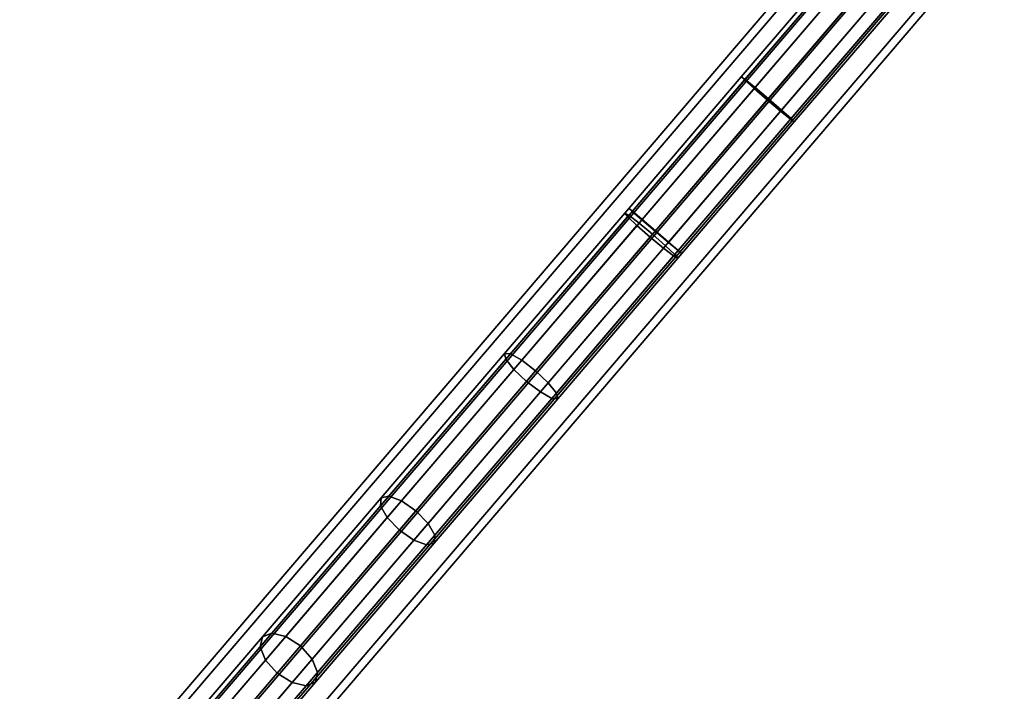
# Model space of a CAD drawing. Extents: x -43.1 to 43.1, y -41.3 to 41.3.
# Tile 17 of 256: x -27.4 to -23, y -30.8 to -27.8. Entities that reach past the tile are written whole.
import ezdxf

# ---------------------------------------------------------------- set-up
doc = ezdxf.new("R2010")
doc.units = 0
doc.layers.add('CABLE.1', color=18, linetype='CONTINUOUS')
doc.layers.add('METAL_BASE', color=254, linetype='CONTINUOUS')

msp = doc.modelspace()

# ---------------------------------------------------------------- linework, layer by layer
at = {"layer": 'CABLE.1'}
for points in [[(-23.7, -27.5101, 22.7199), (-23.6866, -27.5263, 22.7975), (-24.1862, -28.1113, 22.7705), (-24.2009, -28.0965, 22.6929)], [(-23.6819, -27.5208, 22.6424), (-23.7, -27.5101, 22.7199), (-24.2009, -28.0965, 22.6929), (-24.1839, -28.1086, 22.6152)], [(-23.6866, -27.5263, 22.7975), (-23.6451, -27.5653, 22.8543), (-24.1439, -28.1493, 22.8273), (-24.1862, -28.1113, 22.7705)], [(-23.6369, -27.5557, 22.5856), (-23.6819, -27.5208, 22.6424), (-24.1839, -28.1086, 22.6152), (-24.1398, -28.1445, 22.5584)], [(-23.6451, -27.5653, 22.8543), (-23.5867, -27.6164, 22.8751), (-24.0851, -28.2001, 22.8482), (-24.1439, -28.1493, 22.8273)], [(-23.5772, -27.6054, 22.5648), (-23.6369, -27.5557, 22.5856), (-24.1398, -28.1445, 22.5584), (-24.0804, -28.1946, 22.5376)], [(-23.5867, -27.6164, 22.8751), (-23.527, -27.6661, 22.8543), (-24.0258, -28.2501, 22.8273), (-24.0851, -28.2001, 22.8482)], [(-23.5188, -27.6566, 22.5856), (-23.5772, -27.6054, 22.5648), (-24.0804, -28.1946, 22.5376), (-24.0217, -28.2454, 22.5584)], [(-23.527, -27.6661, 22.8543), (-23.482, -27.701, 22.7975), (-23.9817, -28.286, 22.7705), (-24.0258, -28.2501, 22.8273)], [(-23.4773, -27.6955, 22.6424), (-23.5188, -27.6566, 22.5856), (-24.0217, -28.2454, 22.5584), (-23.9793, -28.2833, 22.6152)], [(-23.482, -27.701, 22.7975), (-23.4638, -27.7118, 22.7199), (-23.9647, -28.2982, 22.6929), (-23.9817, -28.286, 22.7705)], [(-23.4638, -27.7118, 22.7199), (-23.4773, -27.6955, 22.6424), (-23.9793, -28.2833, 22.6152), (-23.9647, -28.2982, 22.6929)], [(-24.2009, -28.0965, 22.6929), (-24.1862, -28.1113, 22.7705), (-24.6866, -28.6972, 22.7615), (-24.7022, -28.6834, 22.6838)], [(-24.1839, -28.1086, 22.6152), (-24.2009, -28.0965, 22.6929), (-24.7022, -28.6834, 22.6838), (-24.686, -28.6965, 22.6062)], [(-24.1862, -28.1113, 22.7705), (-24.1439, -28.1493, 22.8273), (-24.6436, -28.7344, 22.8183), (-24.6866, -28.6972, 22.7615)], [(-24.1398, -28.1445, 22.5584), (-24.1839, -28.1086, 22.6152), (-24.686, -28.6965, 22.6062), (-24.6426, -28.7332, 22.5493)], [(-24.1439, -28.1493, 22.8273), (-24.0851, -28.2001, 22.8482), (-24.5846, -28.7849, 22.8392), (-24.6436, -28.7344, 22.8183)], [(-24.0804, -28.1946, 22.5376), (-24.1398, -28.1445, 22.5584), (-24.6426, -28.7332, 22.5493), (-24.5835, -28.7836, 22.5285)], [(-24.0851, -28.2001, 22.8482), (-24.0258, -28.2501, 22.8273), (-24.5255, -28.8353, 22.8183), (-24.5846, -28.7849, 22.8392)], [(-24.0217, -28.2454, 22.5584), (-24.0804, -28.1946, 22.5376), (-24.5835, -28.7836, 22.5285), (-24.5245, -28.8341, 22.5493)], [(-24.0258, -28.2501, 22.8273), (-23.9817, -28.286, 22.7705), (-24.4821, -28.8719, 22.7615), (-24.5255, -28.8353, 22.8183)], [(-23.9793, -28.2833, 22.6152), (-24.0217, -28.2454, 22.5584), (-24.5245, -28.8341, 22.5493), (-24.4815, -28.8712, 22.6062)], [(-23.9817, -28.286, 22.7705), (-23.9647, -28.2982, 22.6929), (-24.466, -28.8851, 22.6838), (-24.4821, -28.8719, 22.7615)], [(-23.9647, -28.2982, 22.6929), (-23.9793, -28.2833, 22.6152), (-24.4815, -28.8712, 22.6062), (-24.466, -28.8851, 22.6838)], [(-24.7199, -28.7042, 22.6838), (-24.7014, -28.7145, 22.7615), (-25.229, -29.3323, 22.8491), (-25.2548, -29.3305, 22.7726)], [(-24.7068, -28.7208, 22.6062), (-24.7199, -28.7042, 22.6838), (-25.2548, -29.3305, 22.7726), (-25.249, -29.3557, 22.6962)], [(-24.7014, -28.7145, 22.7615), (-24.6562, -28.7491, 22.8183), (-25.1784, -29.3606, 22.905), (-25.229, -29.3323, 22.8491)], [(-24.7022, -28.6834, 22.6838), (-24.6866, -28.6972, 22.7615), (-24.7014, -28.7145, 22.7615), (-24.7199, -28.7042, 22.6838)], [(-24.686, -28.6965, 22.6062), (-24.7022, -28.6834, 22.6838), (-24.7199, -28.7042, 22.6838), (-24.7068, -28.7208, 22.6062)], [(-24.6426, -28.7332, 22.5493), (-24.686, -28.6965, 22.6062), (-24.7068, -28.7208, 22.6062), (-24.6656, -28.7601, 22.5493)], [(-24.6866, -28.6972, 22.7615), (-24.6436, -28.7344, 22.8183), (-24.6562, -28.7491, 22.8183), (-24.7014, -28.7145, 22.7615)], [(-24.6656, -28.7601, 22.5493), (-24.7068, -28.7208, 22.6062), (-25.249, -29.3557, 22.6962), (-25.2131, -29.4012, 22.6402)], [(-24.6072, -28.8114, 22.5285), (-24.6656, -28.7601, 22.5493), (-25.2131, -29.4012, 22.6402), (-25.1567, -29.4547, 22.6197)], [(-24.6562, -28.7491, 22.8183), (-24.5964, -28.7987, 22.8392), (-25.1167, -29.4079, 22.9255), (-25.1784, -29.3606, 22.905)], [(-24.5835, -28.7836, 22.5285), (-24.6426, -28.7332, 22.5493), (-24.6656, -28.7601, 22.5493), (-24.6072, -28.8114, 22.5285)], [(-24.6436, -28.7344, 22.8183), (-24.5846, -28.7849, 22.8392), (-24.5964, -28.7987, 22.8392), (-24.6562, -28.7491, 22.8183)], [(-24.5964, -28.7987, 22.8392), (-24.5381, -28.85, 22.8183), (-25.0603, -29.4615, 22.905), (-25.1167, -29.4079, 22.9255)], [(-24.5245, -28.8341, 22.5493), (-24.5835, -28.7836, 22.5285), (-24.6072, -28.8114, 22.5285), (-24.5475, -28.861, 22.5493)], [(-24.5846, -28.7849, 22.8392), (-24.5255, -28.8353, 22.8183), (-24.5381, -28.85, 22.8183), (-24.5964, -28.7987, 22.8392)], [(-24.5475, -28.861, 22.5493), (-24.6072, -28.8114, 22.5285), (-25.1567, -29.4547, 22.6197), (-25.095, -29.502, 22.6402)], [(-24.5381, -28.85, 22.8183), (-24.4968, -28.8892, 22.7615), (-25.0244, -29.507, 22.8491), (-25.0603, -29.4615, 22.905)], [(-24.4815, -28.8712, 22.6062), (-24.5245, -28.8341, 22.5493), (-24.5475, -28.861, 22.5493), (-24.5022, -28.8956, 22.6062)], [(-24.5255, -28.8353, 22.8183), (-24.4821, -28.8719, 22.7615), (-24.4968, -28.8892, 22.7615), (-24.5381, -28.85, 22.8183)], [(-24.5022, -28.8956, 22.6062), (-24.5475, -28.861, 22.5493), (-25.095, -29.502, 22.6402), (-25.0444, -29.5304, 22.6962)], [(-24.4837, -28.9059, 22.6838), (-24.5022, -28.8956, 22.6062), (-25.0444, -29.5304, 22.6962), (-25.0186, -29.5322, 22.7726)], [(-24.4968, -28.8892, 22.7615), (-24.4837, -28.9059, 22.6838), (-25.0186, -29.5322, 22.7726), (-25.0244, -29.507, 22.8491)], [(-24.466, -28.8851, 22.6838), (-24.4815, -28.8712, 22.6062), (-24.5022, -28.8956, 22.6062), (-24.4837, -28.9059, 22.6838)], [(-24.4821, -28.8719, 22.7615), (-24.466, -28.8851, 22.6838), (-24.4837, -28.9059, 22.6838), (-24.4968, -28.8892, 22.7615)], [(-25.249, -29.3557, 22.6962), (-25.2548, -29.3305, 22.7726), (-25.8046, -29.9741, 23.0254), (-25.8071, -30.0091, 22.9528)], [(-25.2548, -29.3305, 22.7726), (-25.229, -29.3323, 22.8491), (-25.7704, -29.9661, 23.098), (-25.8046, -29.9741, 23.0254)], [(-25.229, -29.3323, 22.8491), (-25.1784, -29.3606, 22.905), (-25.7137, -29.9873, 23.1512), (-25.7704, -29.9661, 23.098)], [(-25.2131, -29.4012, 22.6402), (-25.249, -29.3557, 22.6962), (-25.8071, -30.0091, 22.9528), (-25.7773, -30.0618, 22.8997)], [(-25.1784, -29.3606, 22.905), (-25.1167, -29.4079, 22.9255), (-25.6497, -30.032, 23.1706), (-25.7137, -29.9873, 23.1512)], [(-25.1567, -29.4547, 22.6197), (-25.2131, -29.4012, 22.6402), (-25.7773, -30.0618, 22.8997), (-25.7232, -30.118, 22.8802)], [(-25.1167, -29.4079, 22.9255), (-25.0603, -29.4615, 22.905), (-25.5956, -30.0882, 23.1512), (-25.6497, -30.032, 23.1706)], [(-25.095, -29.502, 22.6402), (-25.1567, -29.4547, 22.6197), (-25.7232, -30.118, 22.8802), (-25.6592, -30.1627, 22.8997)], [(-25.0603, -29.4615, 22.905), (-25.0244, -29.507, 22.8491), (-25.5658, -30.1408, 23.098), (-25.5956, -30.0882, 23.1512)], [(-25.0444, -29.5304, 22.6962), (-25.095, -29.502, 22.6402), (-25.6592, -30.1627, 22.8997), (-25.6026, -30.1838, 22.9528)], [(-25.0244, -29.507, 22.8491), (-25.0186, -29.5322, 22.7726), (-25.5684, -30.1758, 23.0254), (-25.5658, -30.1408, 23.098)], [(-25.0186, -29.5322, 22.7726), (-25.0444, -29.5304, 22.6962), (-25.6026, -30.1838, 22.9528), (-25.5684, -30.1758, 23.0254)], [(-25.8071, -30.0091, 22.9528), (-25.8046, -29.9741, 23.0254), (-26.3337, -30.5937, 23.422), (-26.3438, -30.6375, 23.3551)], [(-25.8046, -29.9741, 23.0254), (-25.7704, -29.9661, 23.098), (-26.292, -30.5769, 23.489), (-26.3337, -30.5937, 23.422)], [(-25.7704, -29.9661, 23.098), (-25.7137, -29.9873, 23.1512), (-26.2299, -30.5917, 23.5381), (-26.292, -30.5769, 23.489)], [(-25.7137, -29.9873, 23.1512), (-25.6497, -30.032, 23.1706), (-26.1639, -30.634, 23.556), (-26.2299, -30.5917, 23.5381)], [(-25.7773, -30.0618, 22.8997), (-25.8071, -30.0091, 22.9528), (-26.3438, -30.6375, 23.3551), (-26.3195, -30.6966, 23.306)], [(-25.6497, -30.032, 23.1706), (-25.5956, -30.0882, 23.1512), (-26.1118, -30.6925, 23.5381), (-26.1639, -30.634, 23.556)], [(-25.7232, -30.118, 22.8802), (-25.7773, -30.0618, 22.8997), (-26.3195, -30.6966, 23.306), (-26.2674, -30.7551, 23.2881)], [(-25.6592, -30.1627, 22.8997), (-25.7232, -30.118, 22.8802), (-26.2674, -30.7551, 23.2881), (-26.2014, -30.7975, 23.306)], [(-25.5956, -30.0882, 23.1512), (-25.5658, -30.1408, 23.098), (-26.0875, -30.7516, 23.489), (-26.1118, -30.6925, 23.5381)], [(-25.6026, -30.1838, 22.9528), (-25.6592, -30.1627, 22.8997), (-26.2014, -30.7975, 23.306), (-26.1392, -30.8122, 23.3551)], [(-25.5658, -30.1408, 23.098), (-25.5684, -30.1758, 23.0254), (-26.0975, -30.7954, 23.422), (-26.0875, -30.7516, 23.489)], [(-25.5684, -30.1758, 23.0254), (-25.6026, -30.1838, 22.9528), (-26.1392, -30.8122, 23.3551), (-26.0975, -30.7954, 23.422)], [(-26.3438, -30.6375, 23.3551), (-26.3337, -30.5937, 23.422), (-26.8069, -31.1477, 23.9422), (-26.8244, -31.2003, 23.8834)], [(-26.3337, -30.5937, 23.422), (-26.292, -30.5769, 23.489), (-26.7578, -31.1222, 24.001), (-26.8069, -31.1477, 23.9422)], [(-26.292, -30.5769, 23.489), (-26.2299, -30.5917, 23.5381), (-26.6902, -31.1306, 24.044), (-26.7578, -31.1222, 24.001)], [(-26.2299, -30.5917, 23.5381), (-26.1639, -30.634, 23.556), (-26.6222, -31.1706, 24.0598), (-26.6902, -31.1306, 24.044)], [(-26.3195, -30.6966, 23.306), (-26.3438, -30.6375, 23.3551), (-26.8244, -31.2003, 23.8834), (-26.8056, -31.2657, 23.8404)], [(-26.1639, -30.634, 23.556), (-26.1118, -30.6925, 23.5381), (-26.5721, -31.2315, 24.044), (-26.6222, -31.1706, 24.0598)], [(-26.1118, -30.6925, 23.5381), (-26.0875, -30.7516, 23.489), (-26.5532, -31.297, 24.001), (-26.5721, -31.2315, 24.044)], [(-26.2674, -30.7551, 23.2881), (-26.3195, -30.6966, 23.306), (-26.8056, -31.2657, 23.8404), (-26.7554, -31.3266, 23.8246)], [(-26.2014, -30.7975, 23.306), (-26.2674, -30.7551, 23.2881), (-26.7554, -31.3266, 23.8246), (-26.6875, -31.3666, 23.8404)], [(-26.0875, -30.7516, 23.489), (-26.0975, -30.7954, 23.422), (-26.5707, -31.3495, 23.9422), (-26.5532, -31.297, 24.001)], [(-26.1392, -30.8122, 23.3551), (-26.2014, -30.7975, 23.306), (-26.6875, -31.3666, 23.8404), (-26.6199, -31.375, 23.8834)], [(-26.0975, -30.7954, 23.422), (-26.1392, -30.8122, 23.3551), (-26.6199, -31.375, 23.8834), (-26.5707, -31.3495, 23.9422)]]:
    msp.add_3dface(points, dxfattribs=at)
at = {"layer": 'METAL_BASE'}
for points in [[(-27.3869, -31.72, 30.241), (-27.4144, -31.6965, 30.106), (-1.2503, -1.0623, 30.106), (-1.2228, -1.0858, 30.241)], [(-27.4144, -31.6965, 30.106), (-27.3869, -31.72, 29.9709), (-1.2228, -1.0858, 29.9709), (-1.2503, -1.0623, 30.106)], [(-27.3117, -31.7842, 30.3399), (-27.3869, -31.72, 30.241), (-1.2228, -1.0858, 30.241), (-1.1476, -1.15, 30.3399)], [(-27.3869, -31.72, 29.9709), (-27.3117, -31.7842, 29.872), (-1.1476, -1.15, 29.872), (-1.2228, -1.0858, 29.9709)], [(-27.209, -31.8719, 30.3761), (-27.3117, -31.7842, 30.3399), (-1.1476, -1.15, 30.3399), (-1.0449, -1.2377, 30.3761)], [(-27.3117, -31.7842, 29.872), (-27.209, -31.8719, 29.8358), (-1.0449, -1.2377, 29.8358), (-1.1476, -1.15, 29.872)], [(-27.1063, -31.9597, 30.3399), (-27.209, -31.8719, 30.3761), (-1.0449, -1.2377, 30.3761), (-0.9422, -1.3254, 30.3399)], [(-27.209, -31.8719, 29.8358), (-27.1063, -31.9597, 29.872), (-0.9422, -1.3254, 29.872), (-1.0449, -1.2377, 29.8358)], [(-27.0311, -32.0239, 30.241), (-27.1063, -31.9597, 30.3399), (-0.9422, -1.3254, 30.3399), (-0.867, -1.3896, 30.241)], [(-27.1063, -31.9597, 29.872), (-27.0311, -32.0239, 29.9709), (-0.867, -1.3896, 29.9709), (-0.9422, -1.3254, 29.872)], [(-27.0036, -32.0474, 30.106), (-27.0311, -32.0239, 30.241), (-0.867, -1.3896, 30.241), (-0.8395, -1.4131, 30.106)], [(-27.0311, -32.0239, 29.9709), (-27.0036, -32.0474, 30.106), (-0.8395, -1.4131, 30.106), (-0.867, -1.3896, 29.9709)]]:
    msp.add_3dface(points, dxfattribs=at)

doc.saveas('drawing.dxf')
